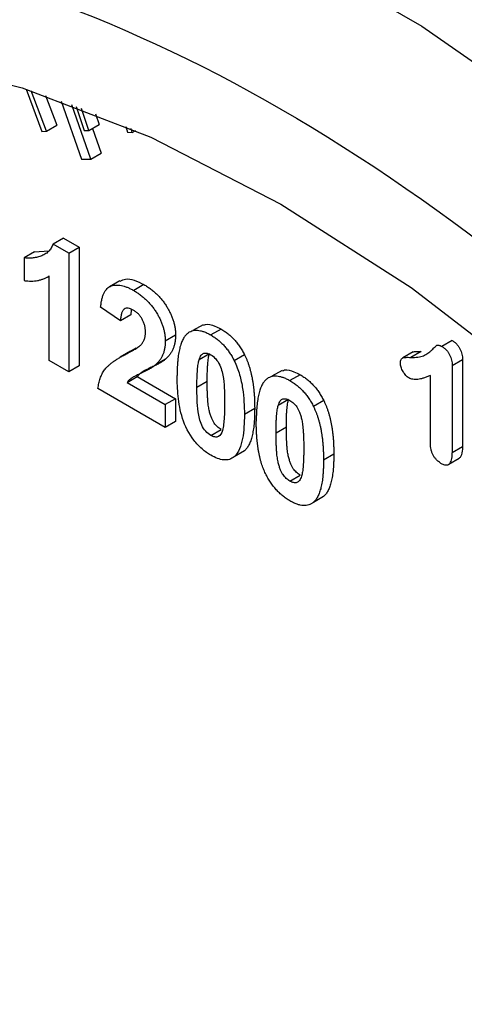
# Model space of a CAD drawing. Header units: inches. Extents: x 5 to 215, y 5 to 165.
# Tile 59 of 74: x 190.716 to 191.021, y 138.25 to 138.927. Entities that reach past the tile are written whole.
import ezdxf

# ---------------------------------------------------------------- set-up
doc = ezdxf.new("R2010")
doc.units = ezdxf.units.IN
doc.header["$LTSCALE"] = 20
doc.header["$MEASUREMENT"] = 0

msp = doc.modelspace()

# ---------------------------------------------------------------- linework, layer by layer
for p, q in [((190.72012, 138.87918), (190.731, 138.85002)), ((190.7341, 138.85019), (190.72372, 138.87801)), ((190.73355, 138.87471), (190.74117, 138.85428)), ((190.7443, 138.87094), (190.75835, 138.83098)), ((190.76465, 138.83105), (190.75156, 138.86829)), ((190.75453, 138.86719), (190.76012, 138.85075)), ((190.76329, 138.85071), (190.75816, 138.86582)), ((190.7679, 138.86205), (190.77036, 138.85479)), ((190.7341, 138.85019), (190.74117, 138.85428)), ((190.76329, 138.85071), (190.77036, 138.85479)), ((190.76575, 138.85213), (190.77172, 138.83513)), ((190.78867, 138.85354), (190.78992, 138.84947)), ((190.79317, 138.84921), (190.79232, 138.85199)), ((190.731, 138.85002), (190.7341, 138.85019)), ((190.76012, 138.85075), (190.76329, 138.85071)), ((190.78992, 138.84947), (190.79317, 138.84921)), ((190.79317, 138.84921), (190.79555, 138.85059)), ((190.75835, 138.83098), (190.76465, 138.83105)), ((190.76465, 138.83105), (190.77172, 138.83513)), ((190.74579, 138.77668), (190.73872, 138.7726)), ((190.74963, 138.7663), (190.73872, 138.7726)), ((190.74579, 138.77668), (190.7567, 138.77039)), ((190.74963, 138.7663), (190.7567, 138.77039)), ((190.7567, 138.77039), (190.7567, 138.68873)), ((190.72588, 138.76724), (190.7188, 138.76316)), ((190.72588, 138.76724), (190.7358, 138.76802)), ((190.74963, 138.7663), (190.74963, 138.68465)), ((190.7188, 138.76316), (190.7188, 138.74746)), ((190.73479, 138.74991), (190.73603, 138.75063)), ((190.73603, 138.6925), (190.73603, 138.75063)), ((190.78465, 138.74734), (190.77758, 138.74326)), ((190.80118, 138.74471), (190.7941, 138.74063)), ((190.78498, 138.71972), (190.77138, 138.72911)), ((190.79205, 138.72381), (190.78498, 138.71972)), ((190.79247, 138.72725), (190.79205, 138.72381)), ((190.84185, 138.71712), (190.83478, 138.71304)), ((190.82288, 138.70997), (190.81581, 138.70589)), ((190.85415, 138.71413), (190.84708, 138.71005)), ((191.01305, 138.70617), (191.00598, 138.70209)), ((190.79195, 138.6988), (190.78488, 138.69472)), ((190.79576, 138.70089), (190.78869, 138.69681)), ((190.79197, 138.69877), (190.79576, 138.70089)), ((190.84615, 138.69712), (190.83908, 138.69304)), ((190.87033, 138.6964), (190.86326, 138.69232)), ((190.98618, 138.6984), (190.97911, 138.69432)), ((190.9917, 138.69872), (190.98463, 138.69464)), ((190.74963, 138.68465), (190.73603, 138.6925)), ((190.81602, 138.69345), (190.80895, 138.68937)), ((191.02013, 138.69299), (191.01306, 138.68891)), ((191.01306, 138.68891), (191.01306, 138.62891)), ((191.02013, 138.69299), (191.02013, 138.633)), ((190.7567, 138.68873), (190.74963, 138.68465)), ((190.89625, 138.68572), (190.88917, 138.68164)), ((190.90854, 138.68273), (190.90147, 138.67865)), ((190.99804, 138.63555), (190.99804, 138.68218)), ((190.78953, 138.67732), (190.7966, 138.6814)), ((190.78953, 138.67732), (190.81581, 138.66215)), ((190.7966, 138.6814), (190.82288, 138.66623)), ((190.83756, 138.67416), (190.84463, 138.67824)), ((190.81581, 138.64645), (190.76957, 138.67314)), ((190.82288, 138.66623), (190.81581, 138.66215)), ((190.81581, 138.66215), (190.81581, 138.64645)), ((190.82288, 138.66623), (190.82288, 138.65053)), ((190.90054, 138.66572), (190.89347, 138.66164)), ((190.92472, 138.665), (190.91765, 138.66092)), ((190.87727, 138.6594), (190.8702, 138.65532)), ((190.82288, 138.65053), (190.81581, 138.64645)), ((190.84708, 138.64095), (190.85415, 138.64504)), ((190.89196, 138.64276), (190.89903, 138.64684)), ((190.87027, 138.63041), (190.8632, 138.62633)), ((190.93166, 138.628), (190.92459, 138.62392)), ((191.02013, 138.633), (191.01306, 138.62891)), ((191.01082, 138.62122), (191.01789, 138.62531)), ((190.90147, 138.60955), (190.90854, 138.61364)), ((190.92466, 138.59901), (190.91759, 138.59493))]:
    msp.add_line(p, q)
at = {"flags": 128}
for points in [[(190.29482, 139.01553), (190.30319, 139.02023), (190.37428, 139.05134), (190.45142, 139.07014), (190.53378, 139.07642), (190.6205, 139.07012), (190.71066, 139.05131), (190.80331, 139.02018), (190.89745, 138.97708), (190.99209, 138.92244), (191.08623, 138.85686), (191.17887, 138.78102), (191.26903, 138.69573), (191.35575, 138.60191), (191.43812, 138.50053), (191.51526, 138.39267), (191.58634, 138.27948), (191.65063, 138.16217), (191.70744, 138.04196), (191.75616, 137.92014), (191.79628, 137.79799), (191.82737, 137.67682), (191.84911, 137.5579)], [(190.21451, 138.76768), (190.26757, 138.82041), (190.32825, 138.8615), (190.39581, 138.89044), (190.46943, 138.90689), (190.54823, 138.91064), (190.63123, 138.90166), (190.71744, 138.88004), (190.80581, 138.84605), (190.89527, 138.80011)], [(190.89527, 138.80011), (190.98473, 138.74277), (191.0731, 138.67473), (191.15931, 138.59681), (191.24231, 138.50995), (191.32111, 138.41523), (191.39473, 138.31377), (191.46229, 138.20683), (191.52297, 138.09568), (191.57603, 137.98169), (191.62083, 137.86623), (191.65682, 137.75071), (191.68356, 137.63653), (191.70074, 137.52508)]]:
    msp.add_lwpolyline(points, dxfattribs=at)
for points, knots in [([(191.69822, 138.32462), (191.67592, 138.36185), (191.64461, 138.41413), (191.5943, 138.48819), (191.54981, 138.54966), (191.49435, 138.61984), (191.43388, 138.68974), (191.3684, 138.75839), (191.29898, 138.82396), (191.22638, 138.8852), (191.15134, 138.94108), (191.07451, 138.99082), (190.99649, 139.03373), (190.91785, 139.06926), (190.83912, 139.09693), (190.76079, 139.1163), (190.68333, 139.12696), (190.60723, 139.12841), (190.53282, 139.1205), (190.46126, 139.1016), (190.41024, 139.08262), (190.38527, 139.06679), (190.3812, 139.06421)], [0, 0, 0, 0, 0.065031, 0.091322, 0.134859, 0.179863, 0.227931, 0.277851, 0.32914, 0.38142, 0.434436, 0.488014, 0.542036, 0.596432, 0.65115, 0.706173, 0.761519, 0.817247, 0.873493, 0.930505, 0.988689, 1, 1, 1, 1]), ([(190.89527, 136.85674), (190.66461, 136.9899), (190.44337, 137.22344), (190.11717, 137.78844), (190.02553, 138.09682), (190.02553, 138.62954), (190.11717, 138.83211), (190.44337, 139.02049), (190.66461, 138.99859), (190.89527, 138.86543)], [0, 0, 0, 0, 0.25, 0.25, 0.5, 0.5, 0.75, 0.75, 1, 1, 1, 1]), ([(190.89527, 138.86543), (191.12593, 138.73227), (191.34717, 138.49874), (191.67337, 137.93373), (191.76501, 137.62536), (191.76501, 137.09264), (191.67337, 136.89006), (191.34717, 136.70169), (191.12593, 136.72358), (190.89527, 136.85674)], [0, 0, 0, 0, 0.25, 0.25, 0.5, 0.5, 0.75, 0.75, 1, 1, 1, 1]), ([(190.73872, 138.7726), (190.73852, 138.77209), (190.73811, 138.77107), (190.73733, 138.76973), (190.73645, 138.76849), (190.73546, 138.76738), (190.73434, 138.76638), (190.73308, 138.76556), (190.73172, 138.76483), (190.72977, 138.76407), (190.72732, 138.76336), (190.7244, 138.76289), (190.72161, 138.76276), (190.71971, 138.76303), (190.7188, 138.76316)], [0, 0, 0, 0, 0.062571, 0.125131, 0.187824, 0.251403, 0.316465, 0.382576, 0.450459, 0.520731, 0.657144, 0.781347, 0.895527, 1, 1, 1, 1]), ([(190.7188, 138.74746), (190.71962, 138.74735), (190.72125, 138.74714), (190.72361, 138.74708), (190.72589, 138.74719), (190.72808, 138.7475), (190.7302, 138.74797), (190.73223, 138.74867), (190.73419, 138.74954), (190.73541, 138.75027), (190.73603, 138.75063)], [0, 0, 0, 0, 0.126131, 0.251867, 0.375819, 0.499907, 0.623575, 0.748575, 0.873429, 1, 1, 1, 1]), ([(190.77138, 138.72911), (190.77149, 138.73011), (190.77171, 138.73204), (190.77223, 138.73469), (190.7729, 138.73702), (190.77375, 138.73903), (190.77473, 138.74073), (190.7759, 138.74208), (190.77721, 138.74311), (190.77868, 138.74382), (190.78028, 138.74423), (190.78196, 138.74445), (190.78376, 138.74439), (190.78565, 138.74411), (190.78762, 138.74361), (190.7897, 138.74284), (190.79187, 138.74188), (190.79335, 138.74105), (190.7941, 138.74063)], [0, 0, 0, 0, 0.079436, 0.154013, 0.224141, 0.289934, 0.352732, 0.412726, 0.470303, 0.527169, 0.583502, 0.639948, 0.696585, 0.753727, 0.812707, 0.872963, 0.935035, 1, 1, 1, 1]), ([(190.78475, 138.74713), (190.78597, 138.74769), (190.78875, 138.74896), (190.79453, 138.74808), (190.7989, 138.74586), (190.80118, 138.74471)], [0, 0, 0, 0, 0.271244, 0.619954, 1, 1, 1, 1]), ([(190.80118, 138.74471), (190.802, 138.74422), (190.8036, 138.74326), (190.80594, 138.74161), (190.80813, 138.73984), (190.81021, 138.73796), (190.81214, 138.73594), (190.81394, 138.73381), (190.81558, 138.73153), (190.8171, 138.72917), (190.81845, 138.72676), (190.81964, 138.72434), (190.82063, 138.72192), (190.82147, 138.7195), (190.82209, 138.7171), (190.82254, 138.7147), (190.82284, 138.71229), (190.82286, 138.71075), (190.82288, 138.70997)], [0, 0, 0, 0, 0.075672, 0.147381, 0.216085, 0.281698, 0.34546, 0.407486, 0.468731, 0.529782, 0.590033, 0.648548, 0.705954, 0.763102, 0.820289, 0.878479, 0.938226, 1, 1, 1, 1]), ([(190.7941, 138.74063), (190.79493, 138.74014), (190.79653, 138.73918), (190.79887, 138.73753), (190.80106, 138.73575), (190.80314, 138.73388), (190.80507, 138.73186), (190.80687, 138.72972), (190.80851, 138.72745), (190.81003, 138.72509), (190.81138, 138.72268), (190.81257, 138.72025), (190.81356, 138.71783), (190.8144, 138.71542), (190.81502, 138.71301), (190.81547, 138.71062), (190.81577, 138.70821), (190.81579, 138.70667), (190.81581, 138.70589)], [0, 0, 0, 0, 0.075672, 0.147381, 0.216085, 0.281698, 0.34546, 0.407486, 0.468731, 0.529782, 0.590033, 0.648548, 0.705954, 0.763102, 0.820289, 0.878479, 0.938226, 1, 1, 1, 1]), ([(190.79382, 138.72718), (190.7932, 138.72751), (190.79201, 138.72813), (190.79032, 138.72857), (190.78884, 138.72848), (190.78778, 138.72801), (190.78707, 138.72738), (190.78658, 138.72675), (190.78617, 138.72596), (190.78579, 138.72502), (190.7855, 138.72392), (190.78526, 138.72267), (190.78507, 138.72127), (190.78501, 138.72025), (190.78498, 138.71972)], [0, 0, 0, 0, 0.116899, 0.225824, 0.330086, 0.435451, 0.490307, 0.548244, 0.610767, 0.677675, 0.749189, 0.826859, 0.910112, 1, 1, 1, 1]), ([(190.80221, 138.71163), (190.80218, 138.71246), (190.80213, 138.71403), (190.80173, 138.71644), (190.80101, 138.71872), (190.80003, 138.72086), (190.79878, 138.72281), (190.79732, 138.72456), (190.79563, 138.72604), (190.79444, 138.72679), (190.79382, 138.72718)], [0, 0, 0, 0, 0.14914, 0.282162, 0.404656, 0.52111, 0.634416, 0.748796, 0.868711, 1, 1, 1, 1]), ([(190.84203, 138.71677), (190.8425, 138.717), (190.84464, 138.71804), (190.84908, 138.71674), (190.85274, 138.71486), (190.85415, 138.71413)], [0, 0, 0, 0, 0.146661, 0.669277, 1, 1, 1, 1]), ([(190.79952, 138.70374), (190.79993, 138.70429), (190.80071, 138.70535), (190.80158, 138.70723), (190.8021, 138.70932), (190.80217, 138.71087), (190.80221, 138.71163)], [0, 0, 0, 0, 0.272796, 0.526191, 0.766904, 1, 1, 1, 1]), ([(190.82288, 138.70997), (190.82286, 138.70909), (190.82282, 138.70734), (190.8225, 138.70492), (190.82199, 138.70266), (190.82125, 138.7006), (190.82031, 138.69864), (190.8191, 138.69682), (190.81769, 138.69503), (190.81659, 138.69399), (190.81602, 138.69345)], [0, 0, 0, 0, 0.119176, 0.236427, 0.352664, 0.469086, 0.589463, 0.717601, 0.854189, 1, 1, 1, 1]), ([(190.83096, 138.71106), (190.83067, 138.71079), (190.83009, 138.71026), (190.8293, 138.7093), (190.82856, 138.70822), (190.82789, 138.70699), (190.82724, 138.70567), (190.82668, 138.70417), (190.82615, 138.70257), (190.8257, 138.70081), (190.8253, 138.69894), (190.82492, 138.69695), (190.82463, 138.69481), (190.8244, 138.69253), (190.82419, 138.69014), (190.82407, 138.68759), (190.82398, 138.68494), (190.82397, 138.68311), (190.82396, 138.68217)], [0, 0, 0, 0, 0.047398, 0.09604, 0.146129, 0.197851, 0.251561, 0.307484, 0.365646, 0.425427, 0.488096, 0.553258, 0.620826, 0.691436, 0.764257, 0.840213, 0.918471, 1, 1, 1, 1]), ([(190.83096, 138.71106), (190.83145, 138.71144), (190.83242, 138.71219), (190.8341, 138.71291), (190.83591, 138.71331), (190.83788, 138.71332), (190.83998, 138.71305), (190.84222, 138.71237), (190.84461, 138.71141), (190.84624, 138.71051), (190.84708, 138.71005)], [0, 0, 0, 0, 0.123958, 0.2447, 0.363941, 0.484152, 0.605999, 0.731306, 0.862758, 1, 1, 1, 1]), ([(190.84708, 138.71005), (190.84792, 138.70954), (190.84956, 138.70854), (190.85195, 138.70676), (190.8542, 138.70482), (190.85631, 138.70268), (190.85827, 138.70036), (190.86008, 138.69784), (190.86178, 138.69516), (190.86276, 138.69327), (190.86326, 138.69232)], [0, 0, 0, 0, 0.137323, 0.267352, 0.392965, 0.51492, 0.6342, 0.754352, 0.875575, 1, 1, 1, 1]), ([(190.85415, 138.71413), (190.85499, 138.71362), (190.85663, 138.71263), (190.85902, 138.71084), (190.86127, 138.7089), (190.86338, 138.70676), (190.86534, 138.70444), (190.86716, 138.70192), (190.86885, 138.69924), (190.86983, 138.69735), (190.87033, 138.6964)], [0, 0, 0, 0, 0.137323, 0.267352, 0.392965, 0.51492, 0.6342, 0.754352, 0.875575, 1, 1, 1, 1]), ([(190.78869, 138.69681), (190.78939, 138.69718), (190.79072, 138.6979), (190.79262, 138.69893), (190.79429, 138.69992), (190.79576, 138.7008), (190.797, 138.70164), (190.79803, 138.70239), (190.79886, 138.70306), (190.79932, 138.70353), (190.79952, 138.70374)], [0, 0, 0, 0, 0.18509, 0.352357, 0.50308, 0.637279, 0.752473, 0.851886, 0.934339, 1, 1, 1, 1]), ([(190.81581, 138.70589), (190.81579, 138.70501), (190.81575, 138.70326), (190.81542, 138.70084), (190.81492, 138.69858), (190.81418, 138.69651), (190.81324, 138.69455), (190.81203, 138.69274), (190.81062, 138.69095), (190.80952, 138.68991), (190.80895, 138.68937)], [0, 0, 0, 0, 0.119176, 0.236427, 0.352664, 0.469086, 0.589463, 0.717601, 0.854189, 1, 1, 1, 1]), ([(190.98463, 138.69464), (190.98549, 138.69463), (190.98714, 138.6946), (190.98944, 138.6948), (190.99148, 138.69515), (190.99326, 138.69575), (190.99487, 138.69652), (190.99637, 138.69743), (190.99777, 138.69852), (190.99905, 138.69971), (191.00017, 138.70089), (191.00114, 138.70182), (191.00191, 138.70249), (191.00248, 138.70299), (191.00311, 138.70319), (191.0039, 138.70307), (191.00487, 138.7027), (191.00559, 138.70231), (191.00598, 138.70209)], [0, 0, 0, 0, 0.102067, 0.19594, 0.282382, 0.361719, 0.437457, 0.514164, 0.590398, 0.667755, 0.738735, 0.796553, 0.840246, 0.870166, 0.894706, 0.923781, 0.958725, 1, 1, 1, 1]), ([(191.01305, 138.70617), (191.0136, 138.70583), (191.01465, 138.70517), (191.01612, 138.70382), (191.01738, 138.70225), (191.01838, 138.70049), (191.01916, 138.69865), (191.01974, 138.69675), (191.02007, 138.69484), (191.02011, 138.69362), (191.02013, 138.69299)], [0, 0, 0, 0, 0.1380034, 0.2634133, 0.3815355, 0.4992045, 0.6194, 0.7400336, 0.8656298, 1, 1, 1, 1]), ([(190.76957, 138.67314), (190.76973, 138.67439), (190.77004, 138.67689), (190.77101, 138.68025), (190.7723, 138.68333), (190.7737, 138.68564), (190.7751, 138.68734), (190.77636, 138.68866), (190.77787, 138.68997), (190.7796, 138.69131), (190.78154, 138.69267), (190.78372, 138.69406), (190.78612, 138.69544), (190.78782, 138.69634), (190.78869, 138.69681)], [0, 0, 0, 0, 0.096357, 0.192661, 0.289455, 0.388479, 0.441921, 0.501521, 0.567883, 0.640892, 0.720371, 0.806637, 0.900016, 1, 1, 1, 1]), ([(190.83908, 138.69304), (190.83928, 138.69363), (190.83965, 138.69473), (190.8404, 138.69606), (190.84126, 138.697), (190.84228, 138.69748), (190.84339, 138.69762), (190.84456, 138.69749), (190.8458, 138.69711), (190.84665, 138.69666), (190.84708, 138.69644)], [0, 0, 0, 0, 0.165967, 0.313051, 0.441925, 0.558757, 0.669878, 0.777615, 0.887576, 1, 1, 1, 1]), ([(190.84463, 138.67824), (190.84464, 138.67935), (190.84465, 138.6815), (190.84472, 138.68455), (190.84483, 138.68734), (190.845, 138.68984), (190.84521, 138.69206), (190.84546, 138.69401), (190.84576, 138.69569), (190.84603, 138.69667), (190.84615, 138.69712)], [0, 0, 0, 0, 0.168587, 0.324063, 0.467301, 0.598424, 0.716663, 0.822958, 0.917627, 1, 1, 1, 1]), ([(190.84708, 138.69644), (190.84828, 138.69568), (190.84947, 138.69477), (190.85164, 138.69233), (190.85258, 138.69086), (190.85395, 138.68778), (190.85443, 138.68622), (190.85524, 138.68315), (190.85556, 138.68162), (190.85655, 138.67426), (190.8566, 138.66868), (190.8566, 138.66317)], [0, 0, 0, 0, 0.125, 0.125, 0.25, 0.25, 0.375, 0.375, 0.5, 0.5, 1, 1, 1, 1]), ([(190.87033, 138.6964), (190.87061, 138.69581), (190.87119, 138.6946), (190.87197, 138.69275), (190.87272, 138.69082), (190.87338, 138.68883), (190.874, 138.68676), (190.87458, 138.68462), (190.87509, 138.68242), (190.87556, 138.68014), (190.87595, 138.67779), (190.87631, 138.67537), (190.8766, 138.67287), (190.87684, 138.67032), (190.87705, 138.66768), (190.87716, 138.66499), (190.87725, 138.66221), (190.87726, 138.66035), (190.87727, 138.6594)], [0, 0, 0, 0, 0.046673, 0.095251, 0.144862, 0.19631, 0.249763, 0.305775, 0.363267, 0.423548, 0.486033, 0.551487, 0.619434, 0.689951, 0.763148, 0.839004, 0.918105, 1, 1, 1, 1]), ([(190.9862, 138.69836), (190.98628, 138.6984), (190.98708, 138.69882), (190.98903, 138.69873), (190.99081, 138.69873), (190.9917, 138.69872)], [0, 0, 0, 0, 0.053149, 0.524201, 1, 1, 1, 1]), ([(191.00598, 138.70209), (191.00653, 138.70175), (191.00758, 138.70109), (191.00905, 138.69974), (191.01031, 138.69817), (191.01131, 138.6964), (191.01209, 138.69456), (191.01267, 138.69267), (191.013, 138.69076), (191.01304, 138.68954), (191.01306, 138.68891)], [0, 0, 0, 0, 0.1380034, 0.2634133, 0.3815355, 0.4992045, 0.6194, 0.7400336, 0.8656298, 1, 1, 1, 1]), ([(190.80895, 138.68937), (190.80873, 138.68918), (190.80827, 138.68877), (190.80749, 138.6882), (190.80658, 138.6876), (190.80556, 138.68695), (190.8044, 138.68632), (190.80313, 138.68561), (190.8017, 138.68495), (190.80022, 138.68422), (190.79874, 138.68354), (190.79737, 138.68287), (190.79613, 138.68229), (190.79507, 138.6817), (190.79414, 138.68123), (190.79335, 138.68079), (190.79271, 138.68042), (190.79183, 138.67977), (190.7907, 138.67885), (190.78991, 138.67781), (190.78953, 138.67732)], [0, 0, 0, 0, 0.036975, 0.079193, 0.126701, 0.179184, 0.237369, 0.300559, 0.369153, 0.443112, 0.516018, 0.582473, 0.642137, 0.69462, 0.740679, 0.779589, 0.812074, 0.837814, 0.922565, 1, 1, 1, 1]), ([(190.81602, 138.69345), (190.81581, 138.69326), (190.81534, 138.69286), (190.81456, 138.69228), (190.81365, 138.69168), (190.81263, 138.69103), (190.81147, 138.6904), (190.8102, 138.68969), (190.80877, 138.68903), (190.80729, 138.6883), (190.80581, 138.68762), (190.80444, 138.68695), (190.8032, 138.68637), (190.80214, 138.68579), (190.80121, 138.68531), (190.80042, 138.68487), (190.79978, 138.6845), (190.7989, 138.68385), (190.79777, 138.68294), (190.79698, 138.6819), (190.7966, 138.6814)], [0, 0, 0, 0, 0.036975, 0.079193, 0.126701, 0.179184, 0.237369, 0.300559, 0.369153, 0.443112, 0.516018, 0.582473, 0.642137, 0.69462, 0.740679, 0.779589, 0.812074, 0.837814, 0.922565, 1, 1, 1, 1]), ([(190.83756, 138.67416), (190.83757, 138.67527), (190.83758, 138.67741), (190.83765, 138.68047), (190.83776, 138.68326), (190.83793, 138.68575), (190.83814, 138.68798), (190.83839, 138.68993), (190.83869, 138.69161), (190.83895, 138.69259), (190.83908, 138.69304)], [0, 0, 0, 0, 0.168587, 0.324063, 0.467301, 0.598424, 0.716663, 0.822958, 0.917627, 1, 1, 1, 1]), ([(190.86326, 138.69232), (190.86402, 138.69072), (190.86473, 138.68913), (190.86595, 138.68594), (190.86644, 138.68434), (190.86783, 138.67953), (190.86847, 138.67635), (190.86989, 138.66704), (190.87017, 138.6611), (190.8702, 138.65532)], [0, 0, 0, 0, 0.125, 0.125, 0.25, 0.25, 0.5, 0.5, 1, 1, 1, 1]), ([(190.97749, 138.69068), (190.97751, 138.69116), (190.97755, 138.69208), (190.97784, 138.69322), (190.97838, 138.69399), (190.97917, 138.6944), (190.9802, 138.69455), (190.98144, 138.69466), (190.98293, 138.69471), (190.98403, 138.69466), (190.98463, 138.69464)], [0, 0, 0, 0, 0.119975, 0.226617, 0.323391, 0.418825, 0.527195, 0.660793, 0.817754, 1, 1, 1, 1]), ([(190.98327, 138.6805), (190.9829, 138.68073), (190.98216, 138.68121), (190.98109, 138.68223), (190.9801, 138.68346), (190.9792, 138.68486), (190.97844, 138.68635), (190.9779, 138.68785), (190.97755, 138.68932), (190.97751, 138.69022), (190.97749, 138.69068)], [0, 0, 0, 0, 0.122835, 0.241674, 0.364657, 0.495282, 0.626099, 0.751002, 0.874161, 1, 1, 1, 1]), ([(190.84708, 138.62734), (190.84505, 138.62859), (190.84303, 138.62995), (190.8391, 138.63341), (190.83723, 138.63544), (190.8321, 138.64214), (190.82932, 138.64747), (190.82605, 138.6579), (190.82517, 138.66303), (190.82415, 138.67278), (190.824, 138.6775), (190.82396, 138.68217)], [0, 0, 0, 0, 0.125, 0.125, 0.25, 0.25, 0.5, 0.5, 0.75, 0.75, 1, 1, 1, 1]), ([(190.89643, 138.68537), (190.89689, 138.6856), (190.89903, 138.68664), (190.90347, 138.68534), (190.90713, 138.68346), (190.90854, 138.68273)], [0, 0, 0, 0, 0.146661, 0.669277, 1, 1, 1, 1]), ([(190.90854, 138.68273), (190.90939, 138.68222), (190.91103, 138.68123), (190.91341, 138.67944), (190.91566, 138.6775), (190.91777, 138.67536), (190.91974, 138.67304), (190.92155, 138.67052), (190.92325, 138.66784), (190.92422, 138.66595), (190.92472, 138.665)], [0, 0, 0, 0, 0.137323, 0.267352, 0.392965, 0.51492, 0.6342, 0.754352, 0.875575, 1, 1, 1, 1]), ([(190.99804, 138.68218), (190.99724, 138.68183), (190.99572, 138.68118), (190.99348, 138.68039), (190.9914, 138.67983), (190.98947, 138.6795), (190.9877, 138.67939), (190.98609, 138.67951), (190.98464, 138.67982), (190.9837, 138.68028), (190.98327, 138.6805)], [0, 0, 0, 0, 0.181513, 0.345629, 0.493237, 0.624739, 0.740009, 0.839814, 0.926096, 1, 1, 1, 1]), ([(190.85415, 138.64504), (190.85372, 138.64531), (190.85287, 138.64585), (190.85164, 138.64687), (190.85048, 138.6481), (190.84936, 138.64949), (190.84833, 138.65122), (190.84746, 138.6533), (190.84664, 138.65573), (190.84605, 138.65801), (190.84566, 138.6601), (190.84537, 138.66197), (190.84516, 138.66407), (190.84495, 138.66644), (190.84483, 138.66904), (190.8447, 138.6719), (190.84466, 138.67498), (190.84464, 138.67712), (190.84463, 138.67824)], [0, 0, 0, 0, 0.045111, 0.088643, 0.131873, 0.175782, 0.223334, 0.278855, 0.344286, 0.420258, 0.465092, 0.517437, 0.577764, 0.646322, 0.722599, 0.806717, 0.899165, 1, 1, 1, 1]), ([(190.88535, 138.67966), (190.88507, 138.67939), (190.88448, 138.67886), (190.88369, 138.6779), (190.88295, 138.67682), (190.88228, 138.67559), (190.88163, 138.67427), (190.88108, 138.67277), (190.88055, 138.67117), (190.8801, 138.66941), (190.87969, 138.66754), (190.87931, 138.66555), (190.87902, 138.66341), (190.87879, 138.66113), (190.87858, 138.65874), (190.87847, 138.65619), (190.87837, 138.65354), (190.87836, 138.65171), (190.87836, 138.65077)], [0, 0, 0, 0, 0.047398, 0.09604, 0.146129, 0.197851, 0.251561, 0.307484, 0.365646, 0.425427, 0.488096, 0.553258, 0.620826, 0.691436, 0.764257, 0.840213, 0.918471, 1, 1, 1, 1]), ([(190.88535, 138.67966), (190.88585, 138.68004), (190.88682, 138.68079), (190.8885, 138.68151), (190.89031, 138.68191), (190.89228, 138.68192), (190.89437, 138.68165), (190.89662, 138.68097), (190.899, 138.68001), (190.90064, 138.67911), (190.90147, 138.67865)], [0, 0, 0, 0, 0.123958, 0.2447, 0.363941, 0.484152, 0.605999, 0.731306, 0.862758, 1, 1, 1, 1]), ([(190.90147, 138.67865), (190.90232, 138.67814), (190.90395, 138.67714), (190.90634, 138.67536), (190.90859, 138.67342), (190.9107, 138.67128), (190.91267, 138.66896), (190.91448, 138.66644), (190.91617, 138.66376), (190.91715, 138.66187), (190.91765, 138.66092)], [0, 0, 0, 0, 0.137323, 0.267352, 0.392965, 0.51492, 0.6342, 0.754352, 0.875575, 1, 1, 1, 1]), ([(190.84708, 138.64095), (190.84589, 138.64171), (190.8447, 138.6426), (190.84253, 138.64503), (190.84158, 138.64648), (190.83957, 138.65107), (190.83884, 138.6542), (190.83798, 138.66012), (190.83784, 138.66296), (190.8376, 138.66862), (190.83758, 138.67139), (190.83756, 138.67416)], [0, 0, 0, 0, 0.125, 0.125, 0.25, 0.25, 0.5, 0.5, 0.75, 0.75, 1, 1, 1, 1]), ([(190.8566, 138.66317), (190.85658, 138.65987), (190.85655, 138.65658), (190.85616, 138.65022), (190.85583, 138.64711), (190.85508, 138.64435)], [0, 0, 0, 0, 0.5, 0.5, 1, 1, 1, 1]), ([(190.89347, 138.66164), (190.89367, 138.66223), (190.89404, 138.66333), (190.89479, 138.66466), (190.89565, 138.6656), (190.89667, 138.66608), (190.89778, 138.66622), (190.89895, 138.66609), (190.90019, 138.66571), (190.90104, 138.66526), (190.90147, 138.66504)], [0, 0, 0, 0, 0.165967, 0.313051, 0.441925, 0.558757, 0.669878, 0.777615, 0.887576, 1, 1, 1, 1]), ([(190.89903, 138.64684), (190.89903, 138.64795), (190.89904, 138.6501), (190.89912, 138.65315), (190.89922, 138.65594), (190.89939, 138.65844), (190.8996, 138.66066), (190.89985, 138.66261), (190.90015, 138.66429), (190.90042, 138.66527), (190.90054, 138.66572)], [0, 0, 0, 0, 0.168587, 0.324063, 0.467301, 0.598424, 0.716663, 0.822958, 0.917627, 1, 1, 1, 1]), ([(190.90147, 138.66504), (190.9019, 138.66476), (190.90276, 138.66423), (190.90399, 138.66318), (190.90515, 138.66196), (190.90626, 138.66054), (190.90729, 138.65881), (190.90819, 138.65673), (190.90898, 138.65429), (190.90957, 138.652), (190.90999, 138.6499), (190.91025, 138.64804), (190.9105, 138.64593), (190.91066, 138.64358), (190.91083, 138.64096), (190.91091, 138.63812), (190.91099, 138.63501), (190.91099, 138.63288), (190.91099, 138.63177)], [0, 0, 0, 0, 0.045051, 0.089115, 0.131831, 0.175939, 0.223767, 0.279492, 0.344622, 0.420959, 0.465855, 0.51804, 0.578352, 0.64628, 0.722489, 0.806966, 0.899303, 1, 1, 1, 1]), ([(190.92472, 138.665), (190.92501, 138.66441), (190.92558, 138.6632), (190.92636, 138.66135), (190.92711, 138.65942), (190.92777, 138.65743), (190.9284, 138.65536), (190.92898, 138.65322), (190.92948, 138.65102), (190.92996, 138.64874), (190.93034, 138.64639), (190.9307, 138.64397), (190.931, 138.64147), (190.93123, 138.63892), (190.93144, 138.63628), (190.93155, 138.63359), (190.93165, 138.63081), (190.93166, 138.62895), (190.93166, 138.628)], [0, 0, 0, 0, 0.046673, 0.095251, 0.144862, 0.19631, 0.249763, 0.305775, 0.363267, 0.423548, 0.486033, 0.551487, 0.619434, 0.689951, 0.763148, 0.839004, 0.918105, 1, 1, 1, 1]), ([(190.8702, 138.65532), (190.87017, 138.64956), (190.86992, 138.64394), (190.86843, 138.63629), (190.8678, 138.63385), (190.86596, 138.62954), (190.86474, 138.62774), (190.8632, 138.62633)], [0, 0, 0, 0, 0.5, 0.5, 0.75, 0.75, 1, 1, 1, 1]), ([(190.87727, 138.6594), (190.87726, 138.65846), (190.87726, 138.65662), (190.87716, 138.65395), (190.87705, 138.65139), (190.87684, 138.649), (190.8766, 138.64671), (190.87631, 138.64455), (190.87593, 138.64257), (190.87555, 138.64067), (190.87508, 138.63893), (190.87455, 138.63732), (190.87399, 138.63582), (190.87335, 138.63448), (190.87267, 138.63326), (190.87193, 138.63218), (190.87115, 138.63122), (190.87056, 138.63068), (190.87027, 138.63041)], [0, 0, 0, 0, 0.081774, 0.160286, 0.236029, 0.309118, 0.37953, 0.447377, 0.512357, 0.574749, 0.634941, 0.692941, 0.748708, 0.802702, 0.854279, 0.904229, 0.952735, 1, 1, 1, 1]), ([(190.89196, 138.64276), (190.89196, 138.64387), (190.89197, 138.64601), (190.89205, 138.64907), (190.89215, 138.65186), (190.89232, 138.65435), (190.89253, 138.65658), (190.89278, 138.65853), (190.89308, 138.66021), (190.89335, 138.66119), (190.89347, 138.66164)], [0, 0, 0, 0, 0.168587, 0.324063, 0.467301, 0.598424, 0.716663, 0.822958, 0.917627, 1, 1, 1, 1]), ([(190.91765, 138.66092), (190.91793, 138.66033), (190.91851, 138.65912), (190.91929, 138.65726), (190.92004, 138.65534), (190.9207, 138.65335), (190.92133, 138.65128), (190.92191, 138.64914), (190.92241, 138.64693), (190.92289, 138.64466), (190.92327, 138.64231), (190.92363, 138.63989), (190.92393, 138.63739), (190.92416, 138.63483), (190.92437, 138.63219), (190.92448, 138.6295), (190.92458, 138.62672), (190.92459, 138.62486), (190.92459, 138.62392)], [0, 0, 0, 0, 0.046673, 0.095251, 0.144862, 0.19631, 0.249763, 0.305775, 0.363267, 0.423548, 0.486033, 0.551487, 0.619434, 0.689951, 0.763148, 0.839004, 0.918105, 1, 1, 1, 1]), ([(190.90147, 138.59594), (190.90063, 138.59646), (190.89897, 138.59747), (190.89655, 138.59931), (190.89424, 138.60134), (190.89207, 138.60359), (190.89003, 138.60607), (190.8881, 138.60873), (190.88633, 138.61164), (190.88494, 138.61419), (190.88393, 138.61635), (190.88321, 138.61808), (190.88252, 138.61988), (190.88192, 138.62176), (190.88134, 138.62373), (190.88081, 138.62579), (190.88035, 138.62792), (190.87992, 138.63014), (190.87956, 138.63243), (190.87923, 138.63481), (190.87897, 138.63727), (190.87874, 138.63982), (190.87858, 138.64244), (190.87844, 138.64515), (190.87838, 138.64793), (190.87836, 138.64981), (190.87836, 138.65077)], [0, 0, 0, 0, 0.052409, 0.102698, 0.151428, 0.199593, 0.247225, 0.295496, 0.34477, 0.395913, 0.422466, 0.450208, 0.479008, 0.508969, 0.540574, 0.57368, 0.608385, 0.644555, 0.682462, 0.722219, 0.763823, 0.807353, 0.852522, 0.899675, 0.948823, 1, 1, 1, 1]), ([(190.85508, 138.64435), (190.85449, 138.64259), (190.8538, 138.64084), (190.85166, 138.63981), (190.85083, 138.63973), (190.849, 138.64003), (190.84805, 138.64044), (190.84708, 138.64095)], [0, 0, 0, 0, 0.5, 0.5, 0.75, 0.75, 1, 1, 1, 1]), ([(190.90147, 138.60955), (190.90104, 138.60983), (190.9002, 138.61036), (190.89896, 138.61139), (190.8978, 138.61261), (190.89669, 138.61401), (190.89566, 138.61573), (190.89478, 138.61781), (190.89396, 138.62024), (190.89337, 138.62253), (190.89298, 138.62461), (190.89269, 138.62649), (190.89248, 138.62859), (190.89227, 138.63096), (190.89215, 138.63356), (190.89202, 138.63641), (190.89198, 138.6395), (190.89196, 138.64164), (190.89196, 138.64276)], [0, 0, 0, 0, 0.045111, 0.088643, 0.131873, 0.175782, 0.223334, 0.278855, 0.344286, 0.420258, 0.465092, 0.517437, 0.577764, 0.646322, 0.722599, 0.806717, 0.899165, 1, 1, 1, 1]), ([(190.90854, 138.61364), (190.90811, 138.61391), (190.90727, 138.61444), (190.90603, 138.61547), (190.90487, 138.61669), (190.90376, 138.61809), (190.90273, 138.61982), (190.90185, 138.62189), (190.90104, 138.62433), (190.90044, 138.62661), (190.90005, 138.62869), (190.89976, 138.63057), (190.89955, 138.63267), (190.89934, 138.63504), (190.89922, 138.63764), (190.89909, 138.6405), (190.89905, 138.64358), (190.89903, 138.64572), (190.89903, 138.64684)], [0, 0, 0, 0, 0.045111, 0.088643, 0.131873, 0.175782, 0.223334, 0.278855, 0.344286, 0.420258, 0.465092, 0.517437, 0.577764, 0.646322, 0.722599, 0.806717, 0.899165, 1, 1, 1, 1]), ([(191.00507, 138.62198), (191.00456, 138.6223), (191.00359, 138.62292), (191.0022, 138.6242), (191.00097, 138.62569), (190.99991, 138.62739), (190.99904, 138.62927), (190.99847, 138.63128), (190.9981, 138.63342), (190.99806, 138.63481), (190.99804, 138.63555)], [0, 0, 0, 0, 0.123583, 0.238972, 0.351157, 0.465548, 0.583672, 0.709691, 0.846114, 1, 1, 1, 1]), ([(190.91099, 138.63177), (190.91099, 138.63066), (190.91098, 138.62852), (190.9109, 138.62547), (190.9108, 138.62269), (190.91063, 138.6202), (190.91042, 138.61798), (190.91017, 138.61604), (190.90986, 138.61438), (190.9096, 138.6134), (190.90948, 138.61295)], [0, 0, 0, 0, 0.168314, 0.324299, 0.468006, 0.598736, 0.717362, 0.823188, 0.917357, 1, 1, 1, 1]), ([(190.93166, 138.628), (190.93166, 138.62706), (190.93165, 138.62521), (190.93155, 138.62255), (190.93144, 138.61999), (190.93123, 138.6176), (190.931, 138.61531), (190.93071, 138.61315), (190.93032, 138.61117), (190.92994, 138.60927), (190.92947, 138.60753), (190.92894, 138.60592), (190.92839, 138.60442), (190.92774, 138.60308), (190.92707, 138.60186), (190.92633, 138.60078), (190.92554, 138.59982), (190.92495, 138.59928), (190.92466, 138.59901)], [0, 0, 0, 0, 0.081774, 0.160286, 0.236029, 0.309118, 0.37953, 0.447377, 0.512357, 0.574749, 0.634941, 0.692941, 0.748708, 0.802702, 0.854279, 0.904229, 0.952735, 1, 1, 1, 1]), ([(191.00507, 138.62198), (191.0057, 138.62165), (191.00689, 138.62101), (191.00856, 138.62061), (191.00998, 138.6207), (191.01113, 138.62135), (191.01203, 138.6225), (191.01264, 138.62418), (191.013, 138.62634), (191.01304, 138.62802), (191.01306, 138.62891)], [0, 0, 0, 0, 0.128896, 0.243996, 0.352732, 0.459619, 0.573373, 0.697989, 0.83918, 1, 1, 1, 1]), ([(191.02013, 138.633), (191.02003, 138.63114), (191.01988, 138.6284), (191.01884, 138.62593), (191.01803, 138.62554), (191.01782, 138.62543)], [0, 0, 0, 0, 0.604241, 0.894429, 1, 1, 1, 1]), ([(190.8632, 138.62633), (190.86221, 138.62556), (190.86117, 138.62489), (190.85877, 138.62414), (190.85742, 138.62401), (190.85463, 138.62424), (190.85317, 138.62461), (190.85015, 138.62571), (190.84861, 138.6265), (190.84708, 138.62734)], [0, 0, 0, 0, 0.25, 0.25, 0.5, 0.5, 0.75, 0.75, 1, 1, 1, 1]), ([(190.92459, 138.62392), (190.92459, 138.62298), (190.92458, 138.62113), (190.92448, 138.61847), (190.92437, 138.61591), (190.92416, 138.61351), (190.92392, 138.61123), (190.92364, 138.60907), (190.92325, 138.60709), (190.92287, 138.60519), (190.9224, 138.60345), (190.92187, 138.60184), (190.92131, 138.60034), (190.92067, 138.599), (190.91999, 138.59777), (190.91926, 138.59669), (190.91847, 138.59573), (190.91788, 138.5952), (190.91759, 138.59493)], [0, 0, 0, 0, 0.081774, 0.160286, 0.236029, 0.309118, 0.37953, 0.447377, 0.512357, 0.574749, 0.634941, 0.692941, 0.748708, 0.802702, 0.854279, 0.904229, 0.952735, 1, 1, 1, 1]), ([(190.90948, 138.61295), (190.90928, 138.61236), (190.90891, 138.61126), (190.90816, 138.60993), (190.9073, 138.60899), (190.90628, 138.60851), (190.90518, 138.60836), (190.904, 138.6085), (190.90276, 138.60887), (190.90191, 138.60932), (190.90147, 138.60955)], [0, 0, 0, 0, 0.165947, 0.313014, 0.441872, 0.55869, 0.668748, 0.777614, 0.886362, 1, 1, 1, 1]), ([(190.91759, 138.59493), (190.9171, 138.59455), (190.91613, 138.5938), (190.91445, 138.59308), (190.91264, 138.59269), (190.91068, 138.59265), (190.90858, 138.59294), (190.90633, 138.59362), (190.90395, 138.59459), (190.90231, 138.59549), (190.90147, 138.59594)], [0, 0, 0, 0, 0.123954, 0.244691, 0.363928, 0.483447, 0.606014, 0.731315, 0.862763, 1, 1, 1, 1])]:
    msp.add_open_spline(points, degree=3, knots=knots)

doc.saveas('drawing.dxf')
